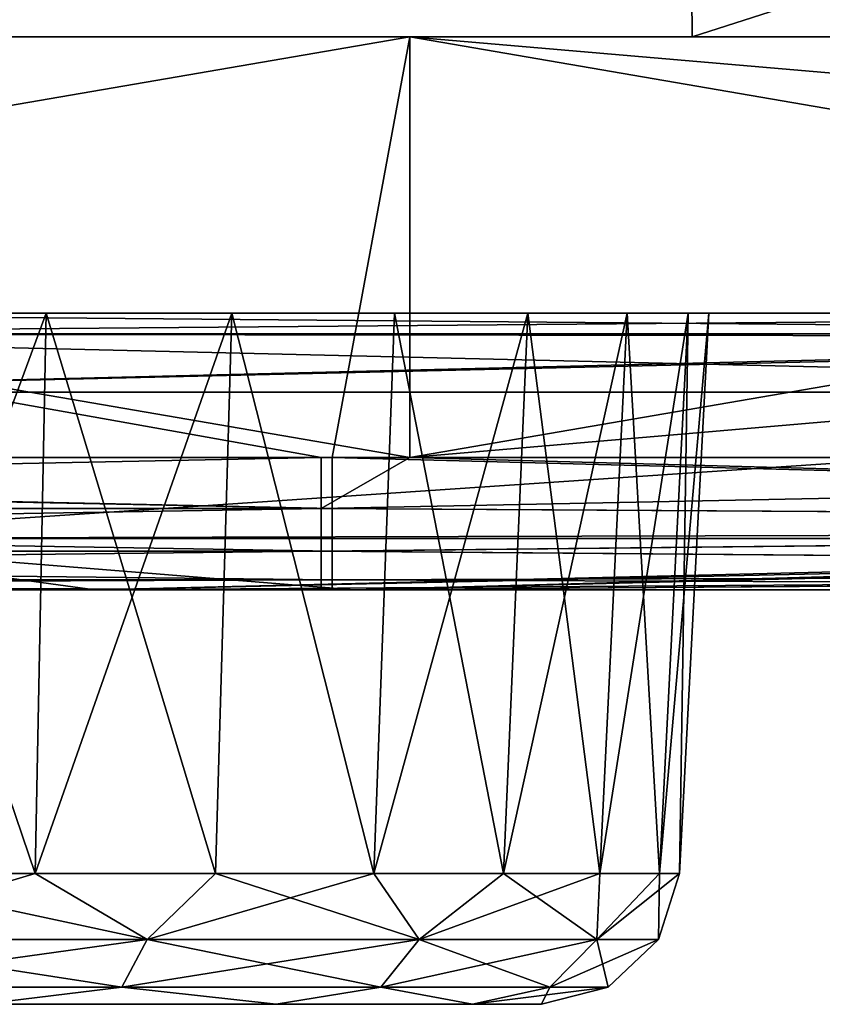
# Model space of a CAD drawing. Header units: millimetres. Extents: x -125 to 125, y -4 to 53.
# Tile 150 of 166: x 113.64 to 116.54, y -3.5 to 0.06. Entities that reach past the tile are written whole.
import ezdxf

# ---------------------------------------------------------------- set-up
doc = ezdxf.new("R2010")
doc.units = ezdxf.units.MM
doc.header["$LTSCALE"] = 65.185185
for name, color, linetype in [('1', 7, 'CONTINUOUS'), ('10', 7, 'CONTINUOUS'), ('100', 7, 'CONTINUOUS'), ('102', 7, 'CONTINUOUS'), ('108', 7, 'CONTINUOUS'), ('11', 7, 'CONTINUOUS'), ('112', 7, 'CONTINUOUS'), ('129', 7, 'CONTINUOUS'), ('130', 7, 'CONTINUOUS'), ('131', 7, 'CONTINUOUS'), ('132', 7, 'CONTINUOUS'), ('2', 7, 'CONTINUOUS'), ('203', 7, 'CONTINUOUS'), ('205', 7, 'CONTINUOUS'), ('4', 7, 'CONTINUOUS'), ('6', 7, 'CONTINUOUS'), ('7', 7, 'CONTINUOUS'), ('84', 7, 'CONTINUOUS'), ('88', 7, 'CONTINUOUS'), ('92', 7, 'CONTINUOUS'), ('96', 7, 'CONTINUOUS')]:
    doc.layers.add(name, color=color, linetype=linetype)

msp = doc.modelspace()

# ---------------------------------------------------------------- linework, layer by layer
at = {"layer": '1', "color": 7, "linetype": 'CONTINUOUS'}
for points in [[(113.9103, -2, 47.8242), (105.5493, -2, 49.334), (104.9083, -2, 47.75), (113.9103, -2, 47.8242)], [(105.6638, -2, 49.334), (105.5493, -2, 49.334), (113.9103, -2, 47.8242), (105.6638, -2, 49.334)], [(114.7293, -2, 49.334), (105.6638, -2, 49.334), (113.9103, -2, 47.8242), (114.7293, -2, 49.334)], [(105.6638, -2, -49.334), (114.7686, -2, -49.334), (106.757, -2, -47.7646), (105.6638, -2, -49.334)], [(106.757, -2, -47.7646), (114.7686, -2, -49.334), (114.8491, -2, -47.8321), (106.757, -2, -47.7646)], [(122.9094, -2, 47.9044), (114.7293, -2, 49.334), (113.9103, -2, 47.8242), (122.9094, -2, 47.9044)], [(123.9, -2, 49.334), (114.7293, -2, 49.334), (122.9094, -2, 47.9044), (123.9, -2, 49.334)], [(114.7686, -2, -49.334), (123.9, -2, -49.334), (114.8491, -2, -47.8321), (114.7686, -2, -49.334)], [(114.8491, -2, -47.8321), (123.9, -2, -49.334), (122.9094, -2, -47.9044), (114.8491, -2, -47.8321)]]:
    msp.add_3dface(points, dxfattribs=at)
at = {"layer": '10', "color": 7, "linetype": 'CONTINUOUS'}
for points in [[(112.9864, -3.0262, -33.7977), (113.6946, -3.0262, -34.0125), (113.0072, -1, -33.6936), (112.9864, -3.0262, -33.7977)], [(113.0072, -1, -33.6936), (113.6946, -3.0262, -34.0125), (113.7352, -1, -33.9144), (113.0072, -1, -33.6936)], [(113.6946, -3.0262, -34.0125), (114.3472, -3.0262, -34.3613), (113.7352, -1, -33.9144), (113.6946, -3.0262, -34.0125)], [(113.7352, -1, -33.9144), (114.3472, -3.0262, -34.3613), (114.4062, -1, -34.2731), (113.7352, -1, -33.9144)], [(114.3472, -3.0262, -34.3613), (114.9192, -3.0262, -34.8308), (114.4062, -1, -34.2731), (114.3472, -3.0262, -34.3613)], [(114.4062, -1, -34.2731), (114.9192, -3.0262, -34.8308), (114.9943, -1, -34.7557), (114.4062, -1, -34.2731)], [(114.9192, -3.0262, -34.8308), (115.3887, -3.0262, -35.4028), (114.9943, -1, -34.7557), (114.9192, -3.0262, -34.8308)], [(114.9943, -1, -34.7557), (115.3887, -3.0262, -35.4028), (115.4769, -1, -35.3438), (114.9943, -1, -34.7557)], [(115.3887, -3.0262, -35.4028), (115.7375, -3.0262, -36.0554), (115.4769, -1, -35.3438), (115.3887, -3.0262, -35.4028)], [(115.4769, -1, -35.3438), (115.7375, -3.0262, -36.0554), (115.8356, -1, -36.0148), (115.4769, -1, -35.3438)], [(115.7375, -3.0262, -36.0554), (115.9523, -3.0262, -36.7636), (115.8356, -1, -36.0148), (115.7375, -3.0262, -36.0554)], [(115.8356, -1, -36.0148), (115.9523, -3.0262, -36.7636), (116.0564, -1, -36.7429), (115.8356, -1, -36.0148)], [(115.9523, -3.0262, -36.7636), (116.0248, -3.0262, -37.5), (116.0564, -1, -36.7429), (115.9523, -3.0262, -36.7636)], [(116.0248, -3.0262, -37.5), (116.131, -1, -37.5), (116.0564, -1, -36.7429), (116.0248, -3.0262, -37.5)]]:
    msp.add_3dface(points, dxfattribs=at)
at = {"layer": '100', "color": 7, "linetype": 'CONTINUOUS'}
for points in [[(120.3952, -1.2857, 46.1317), (112.55, -1.8146, 46.8676), (111.7958, -1.2857, 46.0565), (120.3952, -1.2857, 46.1317)], [(121.4689, -1.7903, 46.8889), (112.55, -1.8146, 46.8676), (120.3952, -1.2857, 46.1317), (121.4689, -1.7903, 46.8889)], [(113.9103, -2, 47.8242), (104.9083, -2, 47.75), (112.55, -1.8146, 46.8676), (113.9103, -2, 47.8242)], [(121.5508, -1.8144, 46.9467), (112.55, -1.8146, 46.8676), (121.4689, -1.7903, 46.8889), (121.5508, -1.8144, 46.9467)], [(121.5508, -1.8144, 46.9467), (113.9103, -2, 47.8242), (112.55, -1.8146, 46.8676), (121.5508, -1.8144, 46.9467)], [(121.6081, -1.8303, 46.9871), (113.9103, -2, 47.8242), (121.5508, -1.8144, 46.9467), (121.6081, -1.8303, 46.9871)], [(122.1547, -1.9443, 47.3725), (113.9103, -2, 47.8242), (121.6081, -1.8303, 46.9871), (122.1547, -1.9443, 47.3725)], [(122.9094, -2, 47.9044), (113.9103, -2, 47.8242), (122.1547, -1.9443, 47.3725), (122.9094, -2, 47.9044)]]:
    msp.add_3dface(points, dxfattribs=at)
at = {"layer": '102', "color": 7, "linetype": 'CONTINUOUS'}
for points in [[(111.7958, -1.2857, -46.0565), (112.55, -1.8146, -46.8676), (120.3952, -1.2857, -46.1317), (111.7958, -1.2857, -46.0565)], [(120.3952, -1.2857, -46.1317), (112.55, -1.8146, -46.8676), (121.4689, -1.7903, -46.8889), (120.3952, -1.2857, -46.1317)], [(106.757, -2, -47.7646), (114.8491, -2, -47.8321), (112.55, -1.8146, -46.8676), (106.757, -2, -47.7646)], [(112.55, -1.8146, -46.8676), (121.5508, -1.8144, -46.9467), (121.4689, -1.7903, -46.8889), (112.55, -1.8146, -46.8676)], [(112.55, -1.8146, -46.8676), (114.8491, -2, -47.8321), (121.5508, -1.8144, -46.9467), (112.55, -1.8146, -46.8676)], [(121.5508, -1.8144, -46.9467), (114.8491, -2, -47.8321), (121.6081, -1.8303, -46.9871), (121.5508, -1.8144, -46.9467)], [(121.6081, -1.8303, -46.9871), (114.8491, -2, -47.8321), (122.1547, -1.9443, -47.3725), (121.6081, -1.8303, -46.9871)], [(114.8491, -2, -47.8321), (122.9094, -2, -47.9044), (122.1547, -1.9443, -47.3725), (114.8491, -2, -47.8321)]]:
    msp.add_3dface(points, dxfattribs=at)
at = {"layer": '108', "color": 7, "linetype": 'CONTINUOUS'}
for points in [[(111.8017, -1, -45.3567), (111.48, -1.0742, -45.7319), (120.3982, -1.0742, -45.8098), (111.8017, -1, -45.3567)], [(120.4016, -1, -45.4319), (111.8017, -1, -45.3567), (120.3982, -1.0742, -45.8098), (120.4016, -1, -45.4319)], [(120.3982, -1.0742, -45.8098), (111.48, -1.0742, -45.7319), (120.3979, -1.0857, -45.8368), (120.3982, -1.0742, -45.8098)], [(111.48, -1.0742, -45.7319), (120.3952, -1.2857, -46.1317), (120.3979, -1.0857, -45.8368), (111.48, -1.0742, -45.7319)], [(111.7958, -1.2857, -46.0565), (120.3952, -1.2857, -46.1317), (111.48, -1.0742, -45.7319), (111.7958, -1.2857, -46.0565)]]:
    msp.add_3dface(points, dxfattribs=at)
at = {"layer": '11', "color": 7, "linetype": 'CONTINUOUS'}
for points in [[(112.9864, -3.0262, 41.2023), (113.6946, -3.0262, 40.9875), (113.0072, -1, 41.3064), (112.9864, -3.0262, 41.2023)], [(113.0072, -1, 41.3064), (113.6946, -3.0262, 40.9875), (113.7352, -1, 41.0856), (113.0072, -1, 41.3064)], [(113.6946, -3.0262, 40.9875), (114.3472, -3.0262, 40.6387), (113.7352, -1, 41.0856), (113.6946, -3.0262, 40.9875)], [(113.7352, -1, 41.0856), (114.3472, -3.0262, 40.6387), (114.4062, -1, 40.7269), (113.7352, -1, 41.0856)], [(114.3472, -3.0262, 40.6387), (114.9192, -3.0262, 40.1692), (114.4062, -1, 40.7269), (114.3472, -3.0262, 40.6387)], [(114.4062, -1, 40.7269), (114.9192, -3.0262, 40.1692), (114.9943, -1, 40.2443), (114.4062, -1, 40.7269)], [(114.9192, -3.0262, 40.1692), (115.3887, -3.0262, 39.5972), (114.9943, -1, 40.2443), (114.9192, -3.0262, 40.1692)], [(114.9943, -1, 40.2443), (115.3887, -3.0262, 39.5972), (115.4769, -1, 39.6562), (114.9943, -1, 40.2443)], [(115.3887, -3.0262, 39.5972), (115.7375, -3.0262, 38.9446), (115.4769, -1, 39.6562), (115.3887, -3.0262, 39.5972)], [(115.4769, -1, 39.6562), (115.7375, -3.0262, 38.9446), (115.8356, -1, 38.9852), (115.4769, -1, 39.6562)], [(115.7375, -3.0262, 38.9446), (115.9523, -3.0262, 38.2364), (115.8356, -1, 38.9852), (115.7375, -3.0262, 38.9446)], [(115.8356, -1, 38.9852), (115.9523, -3.0262, 38.2364), (116.0564, -1, 38.2571), (115.8356, -1, 38.9852)], [(115.9523, -3.0262, 38.2364), (116.0248, -3.0262, 37.5), (116.0564, -1, 38.2571), (115.9523, -3.0262, 38.2364)], [(116.0248, -3.0262, 37.5), (116.131, -1, 37.5), (116.0564, -1, 38.2571), (116.0248, -3.0262, 37.5)]]:
    msp.add_3dface(points, dxfattribs=at)
at = {"layer": '112', "color": 7, "linetype": 'CONTINUOUS'}
for points in [[(120.4016, -1, 45.4319), (120.3982, -1.0742, 45.8098), (111.48, -1.0742, 45.7319), (120.4016, -1, 45.4319)], [(111.8017, -1, 45.3567), (120.4016, -1, 45.4319), (111.48, -1.0742, 45.7319), (111.8017, -1, 45.3567)], [(120.3982, -1.0742, 45.8098), (111.7958, -1.2857, 46.0565), (111.48, -1.0742, 45.7319), (120.3982, -1.0742, 45.8098)], [(120.3979, -1.0857, 45.8368), (111.7958, -1.2857, 46.0565), (120.3982, -1.0742, 45.8098), (120.3979, -1.0857, 45.8368)], [(120.3952, -1.2857, 46.1317), (111.7958, -1.2857, 46.0565), (120.3979, -1.0857, 45.8368), (120.3952, -1.2857, 46.1317)]]:
    msp.add_3dface(points, dxfattribs=at)
at = {"layer": '129', "color": 7, "linetype": 'CONTINUOUS'}
for points in [[(112.9864, -3.0262, 41.2023), (112.8924, -3.265, 41.1433), (114.0998, -3.265, 40.7039), (112.9864, -3.0262, 41.2023)], [(113.6946, -3.0262, 40.9875), (112.9864, -3.0262, 41.2023), (114.0998, -3.265, 40.7039), (113.6946, -3.0262, 40.9875)], [(114.3472, -3.0262, 40.6387), (113.6946, -3.0262, 40.9875), (114.0998, -3.265, 40.7039), (114.3472, -3.0262, 40.6387)], [(114.3472, -3.0262, 40.6387), (114.0998, -3.265, 40.7039), (115.084, -3.265, 39.878), (114.3472, -3.0262, 40.6387)], [(114.9192, -3.0262, 40.1692), (114.3472, -3.0262, 40.6387), (115.084, -3.265, 39.878), (114.9192, -3.0262, 40.1692)], [(115.3887, -3.0262, 39.5972), (114.9192, -3.0262, 40.1692), (115.084, -3.265, 39.878), (115.3887, -3.0262, 39.5972)], [(115.3887, -3.0262, 39.5972), (115.084, -3.265, 39.878), (115.7264, -3.265, 38.7653), (115.3887, -3.0262, 39.5972)], [(115.7375, -3.0262, 38.9446), (115.3887, -3.0262, 39.5972), (115.7264, -3.265, 38.7653), (115.7375, -3.0262, 38.9446)], [(115.9523, -3.0262, 38.2364), (115.7375, -3.0262, 38.9446), (115.7264, -3.265, 38.7653), (115.9523, -3.0262, 38.2364)], [(115.9523, -3.0262, 38.2364), (115.7264, -3.265, 38.7653), (115.9495, -3.265, 37.5), (115.9523, -3.0262, 38.2364)], [(116.0248, -3.0262, 37.5), (115.9523, -3.0262, 38.2364), (115.9495, -3.265, 37.5), (116.0248, -3.0262, 37.5)], [(112.8608, -3.4374, 40.9643), (114.0089, -3.4374, 40.5464), (112.8924, -3.265, 41.1433), (112.8608, -3.4374, 40.9643)], [(112.8924, -3.265, 41.1433), (114.0089, -3.4374, 40.5464), (114.0998, -3.265, 40.7039), (112.8924, -3.265, 41.1433)], [(114.0089, -3.4374, 40.5464), (114.9447, -3.4374, 39.7611), (114.0998, -3.265, 40.7039), (114.0089, -3.4374, 40.5464)], [(114.0998, -3.265, 40.7039), (114.9447, -3.4374, 39.7611), (115.084, -3.265, 39.878), (114.0998, -3.265, 40.7039)], [(114.9447, -3.4374, 39.7611), (115.5556, -3.4374, 38.7031), (115.084, -3.265, 39.878), (114.9447, -3.4374, 39.7611)], [(115.084, -3.265, 39.878), (115.5556, -3.4374, 38.7031), (115.7264, -3.265, 38.7653), (115.084, -3.265, 39.878)], [(115.5556, -3.4374, 38.7031), (115.7677, -3.4374, 37.5), (115.7264, -3.265, 38.7653), (115.5556, -3.4374, 38.7031)], [(115.7264, -3.265, 38.7653), (115.7677, -3.4374, 37.5), (115.9495, -3.265, 37.5), (115.7264, -3.265, 38.7653)], [(112.8608, -3.4374, 40.9643), (113.5035, -3.5, 40.5262), (114.0089, -3.4374, 40.5464), (112.8608, -3.4374, 40.9643)], [(113.5035, -3.5, 40.5262), (114.5662, -3.5, 39.8161), (114.0089, -3.4374, 40.5464), (113.5035, -3.5, 40.5262)], [(114.0089, -3.4374, 40.5464), (114.5662, -3.5, 39.8161), (114.9447, -3.4374, 39.7611), (114.0089, -3.4374, 40.5464)], [(114.5662, -3.5, 39.8161), (115.2762, -3.5, 38.7534), (114.9447, -3.4374, 39.7611), (114.5662, -3.5, 39.8161)], [(114.9447, -3.4374, 39.7611), (115.2762, -3.5, 38.7534), (115.5556, -3.4374, 38.7031), (114.9447, -3.4374, 39.7611)], [(115.2762, -3.5, 38.7534), (115.5255, -3.5, 37.5), (115.5556, -3.4374, 38.7031), (115.2762, -3.5, 38.7534)], [(115.5556, -3.4374, 38.7031), (115.5255, -3.5, 37.5), (115.7677, -3.4374, 37.5), (115.5556, -3.4374, 38.7031)]]:
    msp.add_3dface(points, dxfattribs=at)
at = {"layer": '130', "color": 7, "linetype": 'CONTINUOUS'}
for points in [[(112.9864, -3.0262, 33.7977), (113.6946, -3.0262, 34.0125), (112.8924, -3.265, 33.8567), (112.9864, -3.0262, 33.7977)], [(113.6946, -3.0262, 34.0125), (114.0998, -3.265, 34.2961), (112.8924, -3.265, 33.8567), (113.6946, -3.0262, 34.0125)], [(113.6946, -3.0262, 34.0125), (114.3472, -3.0262, 34.3613), (114.0998, -3.265, 34.2961), (113.6946, -3.0262, 34.0125)], [(114.3472, -3.0262, 34.3613), (114.9192, -3.0262, 34.8308), (114.0998, -3.265, 34.2961), (114.3472, -3.0262, 34.3613)], [(114.9192, -3.0262, 34.8308), (115.084, -3.265, 35.122), (114.0998, -3.265, 34.2961), (114.9192, -3.0262, 34.8308)], [(114.9192, -3.0262, 34.8308), (115.3887, -3.0262, 35.4028), (115.084, -3.265, 35.122), (114.9192, -3.0262, 34.8308)], [(115.3887, -3.0262, 35.4028), (115.7375, -3.0262, 36.0554), (115.084, -3.265, 35.122), (115.3887, -3.0262, 35.4028)], [(115.7375, -3.0262, 36.0554), (115.7264, -3.265, 36.2347), (115.084, -3.265, 35.122), (115.7375, -3.0262, 36.0554)], [(115.7375, -3.0262, 36.0554), (115.9523, -3.0262, 36.7636), (115.7264, -3.265, 36.2347), (115.7375, -3.0262, 36.0554)], [(115.9523, -3.0262, 36.7636), (116.0248, -3.0262, 37.5), (115.7264, -3.265, 36.2347), (115.9523, -3.0262, 36.7636)], [(116.0248, -3.0262, 37.5), (115.9495, -3.265, 37.5), (115.7264, -3.265, 36.2347), (116.0248, -3.0262, 37.5)], [(114.0089, -3.4374, 34.4536), (112.8608, -3.4374, 34.0357), (114.0998, -3.265, 34.2961), (114.0089, -3.4374, 34.4536)], [(114.0998, -3.265, 34.2961), (112.8608, -3.4374, 34.0357), (112.8924, -3.265, 33.8567), (114.0998, -3.265, 34.2961)], [(114.9447, -3.4374, 35.2389), (114.0089, -3.4374, 34.4536), (115.084, -3.265, 35.122), (114.9447, -3.4374, 35.2389)], [(115.084, -3.265, 35.122), (114.0089, -3.4374, 34.4536), (114.0998, -3.265, 34.2961), (115.084, -3.265, 35.122)], [(115.5556, -3.4374, 36.2969), (114.9447, -3.4374, 35.2389), (115.7264, -3.265, 36.2347), (115.5556, -3.4374, 36.2969)], [(115.7264, -3.265, 36.2347), (114.9447, -3.4374, 35.2389), (115.084, -3.265, 35.122), (115.7264, -3.265, 36.2347)], [(115.9495, -3.265, 37.5), (115.7677, -3.4374, 37.5), (115.5556, -3.4374, 36.2969), (115.9495, -3.265, 37.5)], [(115.9495, -3.265, 37.5), (115.5556, -3.4374, 36.2969), (115.7264, -3.265, 36.2347), (115.9495, -3.265, 37.5)], [(114.0089, -3.4374, 34.4536), (113.5035, -3.5, 34.4738), (112.8608, -3.4374, 34.0357), (114.0089, -3.4374, 34.4536)], [(114.5662, -3.5, 35.1839), (113.5035, -3.5, 34.4738), (114.0089, -3.4374, 34.4536), (114.5662, -3.5, 35.1839)], [(114.9447, -3.4374, 35.2389), (114.5662, -3.5, 35.1839), (114.0089, -3.4374, 34.4536), (114.9447, -3.4374, 35.2389)], [(115.2762, -3.5, 36.2466), (114.5662, -3.5, 35.1839), (114.9447, -3.4374, 35.2389), (115.2762, -3.5, 36.2466)], [(115.5556, -3.4374, 36.2969), (115.2762, -3.5, 36.2466), (114.9447, -3.4374, 35.2389), (115.5556, -3.4374, 36.2969)], [(115.5255, -3.5, 37.5), (115.2762, -3.5, 36.2466), (115.7677, -3.4374, 37.5), (115.5255, -3.5, 37.5)], [(115.7677, -3.4374, 37.5), (115.2762, -3.5, 36.2466), (115.5556, -3.4374, 36.2969), (115.7677, -3.4374, 37.5)]]:
    msp.add_3dface(points, dxfattribs=at)
at = {"layer": '131', "color": 7, "linetype": 'CONTINUOUS'}
for points in [[(112.9864, -3.0262, -41.2023), (113.6946, -3.0262, -40.9875), (112.8924, -3.265, -41.1433), (112.9864, -3.0262, -41.2023)], [(113.6946, -3.0262, -40.9875), (114.0998, -3.265, -40.7039), (112.8924, -3.265, -41.1433), (113.6946, -3.0262, -40.9875)], [(113.6946, -3.0262, -40.9875), (114.3472, -3.0262, -40.6387), (114.0998, -3.265, -40.7039), (113.6946, -3.0262, -40.9875)], [(114.9192, -3.0262, -40.1692), (115.084, -3.265, -39.878), (114.0998, -3.265, -40.7039), (114.9192, -3.0262, -40.1692)], [(114.3472, -3.0262, -40.6387), (114.9192, -3.0262, -40.1692), (114.0998, -3.265, -40.7039), (114.3472, -3.0262, -40.6387)], [(114.9192, -3.0262, -40.1692), (115.3887, -3.0262, -39.5972), (115.084, -3.265, -39.878), (114.9192, -3.0262, -40.1692)], [(115.3887, -3.0262, -39.5972), (115.7375, -3.0262, -38.9446), (115.084, -3.265, -39.878), (115.3887, -3.0262, -39.5972)], [(115.7375, -3.0262, -38.9446), (115.7264, -3.265, -38.7653), (115.084, -3.265, -39.878), (115.7375, -3.0262, -38.9446)], [(115.7375, -3.0262, -38.9446), (115.9523, -3.0262, -38.2364), (115.7264, -3.265, -38.7653), (115.7375, -3.0262, -38.9446)], [(115.9523, -3.0262, -38.2364), (116.0248, -3.0262, -37.5), (115.7264, -3.265, -38.7653), (115.9523, -3.0262, -38.2364)], [(116.0248, -3.0262, -37.5), (115.9495, -3.265, -37.5), (115.7264, -3.265, -38.7653), (116.0248, -3.0262, -37.5)], [(114.0998, -3.265, -40.7039), (112.8608, -3.4374, -40.9643), (112.8924, -3.265, -41.1433), (114.0998, -3.265, -40.7039)], [(114.0089, -3.4374, -40.5464), (112.8608, -3.4374, -40.9643), (114.0998, -3.265, -40.7039), (114.0089, -3.4374, -40.5464)], [(115.084, -3.265, -39.878), (114.0089, -3.4374, -40.5464), (114.0998, -3.265, -40.7039), (115.084, -3.265, -39.878)], [(114.9447, -3.4374, -39.7611), (114.0089, -3.4374, -40.5464), (115.084, -3.265, -39.878), (114.9447, -3.4374, -39.7611)], [(115.7264, -3.265, -38.7653), (114.9447, -3.4374, -39.7611), (115.084, -3.265, -39.878), (115.7264, -3.265, -38.7653)], [(115.5556, -3.4374, -38.7031), (114.9447, -3.4374, -39.7611), (115.7264, -3.265, -38.7653), (115.5556, -3.4374, -38.7031)], [(115.9495, -3.265, -37.5), (115.5556, -3.4374, -38.7031), (115.7264, -3.265, -38.7653), (115.9495, -3.265, -37.5)], [(115.7677, -3.4374, -37.5), (115.5556, -3.4374, -38.7031), (115.9495, -3.265, -37.5), (115.7677, -3.4374, -37.5)], [(114.0089, -3.4374, -40.5464), (113.5035, -3.5, -40.5262), (112.8608, -3.4374, -40.9643), (114.0089, -3.4374, -40.5464)], [(114.5662, -3.5, -39.8161), (113.5035, -3.5, -40.5262), (114.0089, -3.4374, -40.5464), (114.5662, -3.5, -39.8161)], [(114.9447, -3.4374, -39.7611), (114.5662, -3.5, -39.8161), (114.0089, -3.4374, -40.5464), (114.9447, -3.4374, -39.7611)], [(115.2762, -3.5, -38.7534), (114.5662, -3.5, -39.8161), (114.9447, -3.4374, -39.7611), (115.2762, -3.5, -38.7534)], [(115.5556, -3.4374, -38.7031), (115.2762, -3.5, -38.7534), (114.9447, -3.4374, -39.7611), (115.5556, -3.4374, -38.7031)], [(115.7677, -3.4374, -37.5), (115.2762, -3.5, -38.7534), (115.5556, -3.4374, -38.7031), (115.7677, -3.4374, -37.5)], [(115.5255, -3.5, -37.5), (115.2762, -3.5, -38.7534), (115.7677, -3.4374, -37.5), (115.5255, -3.5, -37.5)]]:
    msp.add_3dface(points, dxfattribs=at)
at = {"layer": '132', "color": 7, "linetype": 'CONTINUOUS'}
for points in [[(112.9864, -3.0262, -33.7977), (112.8924, -3.265, -33.8567), (114.0998, -3.265, -34.2961), (112.9864, -3.0262, -33.7977)], [(113.6946, -3.0262, -34.0125), (112.9864, -3.0262, -33.7977), (114.0998, -3.265, -34.2961), (113.6946, -3.0262, -34.0125)], [(114.3472, -3.0262, -34.3613), (113.6946, -3.0262, -34.0125), (114.0998, -3.265, -34.2961), (114.3472, -3.0262, -34.3613)], [(114.3472, -3.0262, -34.3613), (114.0998, -3.265, -34.2961), (115.084, -3.265, -35.122), (114.3472, -3.0262, -34.3613)], [(114.9192, -3.0262, -34.8308), (114.3472, -3.0262, -34.3613), (115.084, -3.265, -35.122), (114.9192, -3.0262, -34.8308)], [(115.3887, -3.0262, -35.4028), (114.9192, -3.0262, -34.8308), (115.084, -3.265, -35.122), (115.3887, -3.0262, -35.4028)], [(115.3887, -3.0262, -35.4028), (115.084, -3.265, -35.122), (115.7264, -3.265, -36.2347), (115.3887, -3.0262, -35.4028)], [(115.7375, -3.0262, -36.0554), (115.3887, -3.0262, -35.4028), (115.7264, -3.265, -36.2347), (115.7375, -3.0262, -36.0554)], [(115.9523, -3.0262, -36.7636), (115.7375, -3.0262, -36.0554), (115.7264, -3.265, -36.2347), (115.9523, -3.0262, -36.7636)], [(115.9495, -3.265, -37.5), (115.9523, -3.0262, -36.7636), (115.7264, -3.265, -36.2347), (115.9495, -3.265, -37.5)], [(116.0248, -3.0262, -37.5), (115.9523, -3.0262, -36.7636), (115.9495, -3.265, -37.5), (116.0248, -3.0262, -37.5)], [(112.8608, -3.4374, -34.0357), (114.0089, -3.4374, -34.4536), (112.8924, -3.265, -33.8567), (112.8608, -3.4374, -34.0357)], [(112.8924, -3.265, -33.8567), (114.0089, -3.4374, -34.4536), (114.0998, -3.265, -34.2961), (112.8924, -3.265, -33.8567)], [(114.0089, -3.4374, -34.4536), (114.9447, -3.4374, -35.2389), (114.0998, -3.265, -34.2961), (114.0089, -3.4374, -34.4536)], [(114.0998, -3.265, -34.2961), (114.9447, -3.4374, -35.2389), (115.084, -3.265, -35.122), (114.0998, -3.265, -34.2961)], [(114.9447, -3.4374, -35.2389), (115.5556, -3.4374, -36.2969), (115.084, -3.265, -35.122), (114.9447, -3.4374, -35.2389)], [(115.084, -3.265, -35.122), (115.5556, -3.4374, -36.2969), (115.7264, -3.265, -36.2347), (115.084, -3.265, -35.122)], [(115.5556, -3.4374, -36.2969), (115.7677, -3.4374, -37.5), (115.7264, -3.265, -36.2347), (115.5556, -3.4374, -36.2969)], [(115.7677, -3.4374, -37.5), (115.9495, -3.265, -37.5), (115.7264, -3.265, -36.2347), (115.7677, -3.4374, -37.5)], [(112.8608, -3.4374, -34.0357), (113.5035, -3.5, -34.4738), (114.0089, -3.4374, -34.4536), (112.8608, -3.4374, -34.0357)], [(113.5035, -3.5, -34.4738), (114.5662, -3.5, -35.1839), (114.0089, -3.4374, -34.4536), (113.5035, -3.5, -34.4738)], [(114.0089, -3.4374, -34.4536), (114.5662, -3.5, -35.1839), (114.9447, -3.4374, -35.2389), (114.0089, -3.4374, -34.4536)], [(114.5662, -3.5, -35.1839), (115.2762, -3.5, -36.2466), (114.9447, -3.4374, -35.2389), (114.5662, -3.5, -35.1839)], [(114.9447, -3.4374, -35.2389), (115.2762, -3.5, -36.2466), (115.5556, -3.4374, -36.2969), (114.9447, -3.4374, -35.2389)], [(115.2762, -3.5, -36.2466), (115.5255, -3.5, -37.5), (115.5556, -3.4374, -36.2969), (115.2762, -3.5, -36.2466)], [(115.5255, -3.5, -37.5), (115.7677, -3.4374, -37.5), (115.5556, -3.4374, -36.2969), (115.5255, -3.5, -37.5)]]:
    msp.add_3dface(points, dxfattribs=at)
at = {"layer": '2', "color": 7, "linetype": 'CONTINUOUS'}
for points in [[(114.5662, -3.5, 39.8161), (113.5035, -3.5, 40.5262), (114.5662, -3.5, 35.1839), (114.5662, -3.5, 39.8161)], [(114.5662, -3.5, 35.1839), (113.5035, -3.5, 40.5262), (113.5035, -3.5, 34.4738), (114.5662, -3.5, 35.1839)], [(113.5035, -3.5, -40.5262), (114.5662, -3.5, -39.8161), (113.5035, -3.5, -34.4738), (113.5035, -3.5, -40.5262)], [(113.5035, -3.5, -34.4738), (114.5662, -3.5, -39.8161), (114.5662, -3.5, -35.1839), (113.5035, -3.5, -34.4738)], [(115.2762, -3.5, 38.7534), (114.5662, -3.5, 39.8161), (115.2762, -3.5, 36.2466), (115.2762, -3.5, 38.7534)], [(115.2762, -3.5, 36.2466), (114.5662, -3.5, 39.8161), (114.5662, -3.5, 35.1839), (115.2762, -3.5, 36.2466)], [(114.5662, -3.5, -35.1839), (115.2762, -3.5, -38.7534), (115.2762, -3.5, -36.2466), (114.5662, -3.5, -35.1839)], [(114.5662, -3.5, -39.8161), (115.2762, -3.5, -38.7534), (114.5662, -3.5, -35.1839), (114.5662, -3.5, -39.8161)], [(115.5255, -3.5, 37.5), (115.2762, -3.5, 38.7534), (115.2762, -3.5, 36.2466), (115.5255, -3.5, 37.5)], [(115.2762, -3.5, -38.7534), (115.5255, -3.5, -37.5), (115.2762, -3.5, -36.2466), (115.2762, -3.5, -38.7534)]]:
    msp.add_3dface(points, dxfattribs=at)
at = {"layer": '203', "color": 7, "linetype": 'CONTINUOUS'}
for points in [[(107.1215, 2.8561, 49.9751), (107.1429, 0, 50), (116.0483, 2.8561, 49.9751), (107.1215, 2.8561, 49.9751)], [(107.1429, 0, 50), (116.0714, 0, 50), (116.0483, 2.8561, 49.9751), (107.1429, 0, 50)], [(116.0483, 2.8561, 49.9751), (116.0714, 0, 50), (124.9751, 2.8561, 49.9751), (116.0483, 2.8561, 49.9751)], [(116.0714, 0, 50), (125, 0, 50), (124.9751, 2.8561, 49.9751), (116.0714, 0, 50)]]:
    msp.add_3dface(points, dxfattribs=at)
at = {"layer": '205', "color": 7, "linetype": 'CONTINUOUS'}
for points in [[(116.0483, 2.8561, -49.9751), (107.1429, 0, -50), (107.1215, 2.8561, -49.9751), (116.0483, 2.8561, -49.9751)], [(116.0714, 0, -50), (107.1429, 0, -50), (116.0483, 2.8561, -49.9751), (116.0714, 0, -50)], [(124.9751, 2.8561, -49.9751), (116.0714, 0, -50), (116.0483, 2.8561, -49.9751), (124.9751, 2.8561, -49.9751)], [(124.9751, 2.8561, -49.9751), (125, 0, -50), (116.0714, 0, -50), (124.9751, 2.8561, -49.9751)]]:
    msp.add_3dface(points, dxfattribs=at)
at = {"layer": '4', "color": 7, "linetype": 'CONTINUOUS'}
for points in [[(111.0239, -1, -8.7214), (119.886, -1, 0), (111.0066, -1, 0.4585), (111.0239, -1, -8.7214)], [(111.0066, -1, 0.4585), (119.886, -1, 0), (119.8861, -1, 0.4585), (111.0066, -1, 0.4585)], [(111.0066, -1, 0.4585), (119.8861, -1, 0.4585), (111.0282, -1, 9.6384), (111.0066, -1, 0.4585)], [(111.0239, -1, -8.7214), (119.905, -1, -8.7214), (119.886, -1, 0), (111.0239, -1, -8.7214)], [(111.0239, -1, -8.7214), (111.0803, -1, -17.9013), (119.905, -1, -8.7214), (111.0239, -1, -8.7214)], [(111.0282, -1, 9.6384), (119.9092, -1, 9.6385), (111.0887, -1, 18.8184), (111.0282, -1, 9.6384)], [(119.8861, -1, 0.4585), (119.9067, -1, 9.0871), (111.0282, -1, 9.6384), (119.8861, -1, 0.4585)], [(111.0282, -1, 9.6384), (119.9067, -1, 9.0871), (119.9092, -1, 9.6385), (111.0282, -1, 9.6384)], [(111.0803, -1, -17.9013), (111.1756, -1, -27.0812), (119.9661, -1, -17.9013), (111.0803, -1, -17.9013)], [(111.0803, -1, -17.9013), (119.9661, -1, -17.9013), (119.9067, -1, -9.0871), (111.0803, -1, -17.9013)], [(111.0803, -1, -17.9013), (119.9067, -1, -9.0871), (119.905, -1, -8.7214), (111.0803, -1, -17.9013)], [(111.0887, -1, 18.8184), (119.9745, -1, 18.8184), (111.1883, -1, 27.9983), (111.0887, -1, 18.8184)], [(119.9092, -1, 9.6385), (119.9685, -1, 18.1741), (111.0887, -1, 18.8184), (119.9092, -1, 9.6385)], [(111.0887, -1, 18.8184), (119.9685, -1, 18.1741), (119.9745, -1, 18.8184), (111.0887, -1, 18.8184)], [(111.1756, -1, -27.0812), (120.0692, -1, -27.0812), (119.9685, -1, -18.1741), (111.1756, -1, -27.0812)], [(111.1756, -1, -27.0812), (119.9685, -1, -18.1741), (119.9661, -1, -17.9013), (111.1756, -1, -27.0812)], [(111.1756, -1, -27.0812), (111.3098, -1, -36.2611), (120.0692, -1, -27.0812), (111.1756, -1, -27.0812)], [(119.9745, -1, 18.8184), (120.0716, -1, 27.2606), (111.1883, -1, 27.9983), (119.9745, -1, 18.8184)], [(111.1883, -1, 27.9983), (120.0716, -1, 27.2606), (120.0818, -1, 27.9983), (111.1883, -1, 27.9983)], [(111.1883, -1, 27.9983), (120.0818, -1, 27.9983), (111.3268, -1, 37.1782), (111.1883, -1, 27.9983)], [(111.3098, -1, -36.2611), (111.8017, -1, -45.3567), (120.2144, -1, -36.2611), (111.3098, -1, -36.2611)], [(111.3098, -1, -36.2611), (120.0716, -1, -27.2606), (120.0692, -1, -27.0812), (111.3098, -1, -36.2611)], [(111.3098, -1, -36.2611), (120.2144, -1, -36.2611), (120.0716, -1, -27.2606), (111.3098, -1, -36.2611)], [(111.3268, -1, 37.1782), (120.2313, -1, 37.1782), (111.8017, -1, 45.3567), (111.3268, -1, 37.1782)], [(120.0818, -1, 27.9983), (120.216, -1, 36.3466), (111.3268, -1, 37.1782), (120.0818, -1, 27.9983)], [(111.3268, -1, 37.1782), (120.216, -1, 36.3466), (120.2313, -1, 37.1782), (111.3268, -1, 37.1782)], [(111.8017, -1, -45.3567), (120.4016, -1, -45.4319), (120.2144, -1, -36.2611), (111.8017, -1, -45.3567)], [(120.2313, -1, 37.1782), (120.4016, -1, 45.4319), (111.8017, -1, 45.3567), (120.2313, -1, 37.1782)]]:
    msp.add_3dface(points, dxfattribs=at)
at = {"layer": '6', "color": 7, "linetype": 'CONTINUOUS'}
for points in [[(113.7352, -1, 33.9144), (112.9864, -3.0262, 33.7977), (113.0072, -1, 33.6936), (113.7352, -1, 33.9144)], [(113.6946, -3.0262, 34.0125), (112.9864, -3.0262, 33.7977), (113.7352, -1, 33.9144), (113.6946, -3.0262, 34.0125)], [(114.3472, -3.0262, 34.3613), (113.6946, -3.0262, 34.0125), (114.4062, -1, 34.2731), (114.3472, -3.0262, 34.3613)], [(114.4062, -1, 34.2731), (113.6946, -3.0262, 34.0125), (113.7352, -1, 33.9144), (114.4062, -1, 34.2731)], [(114.9192, -3.0262, 34.8308), (114.3472, -3.0262, 34.3613), (114.4062, -1, 34.2731), (114.9192, -3.0262, 34.8308)], [(114.9943, -1, 34.7557), (114.9192, -3.0262, 34.8308), (114.4062, -1, 34.2731), (114.9943, -1, 34.7557)], [(115.4769, -1, 35.3438), (114.9192, -3.0262, 34.8308), (114.9943, -1, 34.7557), (115.4769, -1, 35.3438)], [(115.3887, -3.0262, 35.4028), (114.9192, -3.0262, 34.8308), (115.4769, -1, 35.3438), (115.3887, -3.0262, 35.4028)], [(115.8356, -1, 36.0148), (115.3887, -3.0262, 35.4028), (115.4769, -1, 35.3438), (115.8356, -1, 36.0148)], [(115.7375, -3.0262, 36.0554), (115.3887, -3.0262, 35.4028), (115.8356, -1, 36.0148), (115.7375, -3.0262, 36.0554)], [(115.9523, -3.0262, 36.7636), (115.7375, -3.0262, 36.0554), (116.0564, -1, 36.7429), (115.9523, -3.0262, 36.7636)], [(116.0564, -1, 36.7429), (115.7375, -3.0262, 36.0554), (115.8356, -1, 36.0148), (116.0564, -1, 36.7429)], [(116.0248, -3.0262, 37.5), (115.9523, -3.0262, 36.7636), (116.131, -1, 37.5), (116.0248, -3.0262, 37.5)], [(116.131, -1, 37.5), (115.9523, -3.0262, 36.7636), (116.0564, -1, 36.7429), (116.131, -1, 37.5)]]:
    msp.add_3dface(points, dxfattribs=at)
at = {"layer": '7', "color": 7, "linetype": 'CONTINUOUS'}
for points in [[(113.6946, -3.0262, -40.9875), (112.9864, -3.0262, -41.2023), (113.7352, -1, -41.0856), (113.6946, -3.0262, -40.9875)], [(113.7352, -1, -41.0856), (112.9864, -3.0262, -41.2023), (113.0072, -1, -41.3064), (113.7352, -1, -41.0856)], [(114.3472, -3.0262, -40.6387), (113.6946, -3.0262, -40.9875), (114.4062, -1, -40.7269), (114.3472, -3.0262, -40.6387)], [(114.4062, -1, -40.7269), (113.6946, -3.0262, -40.9875), (113.7352, -1, -41.0856), (114.4062, -1, -40.7269)], [(114.9192, -3.0262, -40.1692), (114.3472, -3.0262, -40.6387), (114.4062, -1, -40.7269), (114.9192, -3.0262, -40.1692)], [(114.9943, -1, -40.2443), (114.9192, -3.0262, -40.1692), (114.4062, -1, -40.7269), (114.9943, -1, -40.2443)], [(115.3887, -3.0262, -39.5972), (114.9192, -3.0262, -40.1692), (115.4769, -1, -39.6562), (115.3887, -3.0262, -39.5972)], [(115.4769, -1, -39.6562), (114.9192, -3.0262, -40.1692), (114.9943, -1, -40.2443), (115.4769, -1, -39.6562)], [(115.7375, -3.0262, -38.9446), (115.3887, -3.0262, -39.5972), (115.8356, -1, -38.9852), (115.7375, -3.0262, -38.9446)], [(115.8356, -1, -38.9852), (115.3887, -3.0262, -39.5972), (115.4769, -1, -39.6562), (115.8356, -1, -38.9852)], [(115.9523, -3.0262, -38.2364), (115.7375, -3.0262, -38.9446), (116.0564, -1, -38.2571), (115.9523, -3.0262, -38.2364)], [(116.0564, -1, -38.2571), (115.7375, -3.0262, -38.9446), (115.8356, -1, -38.9852), (116.0564, -1, -38.2571)], [(116.131, -1, -37.5), (115.9523, -3.0262, -38.2364), (116.0564, -1, -38.2571), (116.131, -1, -37.5)], [(116.0248, -3.0262, -37.5), (115.9523, -3.0262, -38.2364), (116.131, -1, -37.5), (116.0248, -3.0262, -37.5)]]:
    msp.add_3dface(points, dxfattribs=at)
at = {"layer": '84', "color": 7, "linetype": 'CONTINUOUS'}
for points in [[(115.05, 0, -49.9), (106.2, -1.5218, -49.8336), (106.2, 0, -49.9), (115.05, 0, -49.9)], [(114.7686, -1.5218, -49.8336), (106.2, -1.5218, -49.8336), (115.05, 0, -49.9), (114.7686, -1.5218, -49.8336)], [(115.05, -1.5218, -49.8336), (114.7686, -1.5218, -49.8336), (115.05, 0, -49.9), (115.05, -1.5218, -49.8336)], [(123.9, 0, -49.9), (115.05, -1.5218, -49.8336), (115.05, 0, -49.9), (123.9, 0, -49.9)], [(123.9, -0.7609, -49.8668), (115.05, -1.5218, -49.8336), (123.9, 0, -49.9), (123.9, -0.7609, -49.8668)], [(123.9, -1.5218, -49.8336), (115.05, -1.5218, -49.8336), (123.9, -0.7609, -49.8668), (123.9, -1.5218, -49.8336)]]:
    msp.add_3dface(points, dxfattribs=at)
at = {"layer": '88', "color": 7, "linetype": 'CONTINUOUS'}
for points in [[(106.2, -1.5218, 49.8336), (114.7293, -1.5218, 49.8336), (106.2, 0, 49.9), (106.2, -1.5218, 49.8336)], [(106.2, 0, 49.9), (115.05, -1.5218, 49.8336), (115.05, 0, 49.9), (106.2, 0, 49.9)], [(114.7293, -1.5218, 49.8336), (115.05, -1.5218, 49.8336), (106.2, 0, 49.9), (114.7293, -1.5218, 49.8336)], [(123.9, -0.7609, 49.8668), (123.9, 0, 49.9), (115.05, 0, 49.9), (123.9, -0.7609, 49.8668)], [(123.9, -1.5218, 49.8336), (123.9, -0.7609, 49.8668), (115.05, 0, 49.9), (123.9, -1.5218, 49.8336)], [(115.05, -1.5218, 49.8336), (123.9, -1.5218, 49.8336), (115.05, 0, 49.9), (115.05, -1.5218, 49.8336)]]:
    msp.add_3dface(points, dxfattribs=at)
at = {"layer": '92', "color": 7, "linetype": 'CONTINUOUS'}
for points in [[(105.5886, -1.5218, -49.8336), (106.2, -1.5218, -49.8336), (114.7686, -1.7064, -49.7895), (105.5886, -1.5218, -49.8336)], [(105.5886, -1.7064, -49.7895), (105.5886, -1.5218, -49.8336), (114.7686, -1.7064, -49.7895), (105.5886, -1.7064, -49.7895)], [(106.2, -1.5218, -49.8336), (114.7686, -1.5218, -49.8336), (114.7686, -1.7064, -49.7895), (106.2, -1.5218, -49.8336)], [(114.7686, -1.7064, -49.7895), (114.7686, -1.5218, -49.8336), (123.9, -1.7623, -49.7597), (114.7686, -1.7064, -49.7895)], [(114.7686, -1.5218, -49.8336), (115.05, -1.5218, -49.8336), (123.9, -1.7623, -49.7597), (114.7686, -1.5218, -49.8336)], [(115.05, -1.5218, -49.8336), (123.9, -1.5218, -49.8336), (123.9, -1.7623, -49.7597), (115.05, -1.5218, -49.8336)], [(114.7686, -1.8612, -49.6798), (105.5886, -1.7064, -49.7895), (114.7686, -1.7064, -49.7895), (114.7686, -1.8612, -49.6798)], [(105.5886, -1.8612, -49.6798), (105.5886, -1.7064, -49.7895), (114.7686, -1.8612, -49.6798), (105.5886, -1.8612, -49.6798)], [(114.7686, -1.8612, -49.6798), (114.7686, -1.7064, -49.7895), (123.9, -1.7623, -49.7597), (114.7686, -1.8612, -49.6798)], [(123.9, -1.9366, -49.5777), (114.7686, -1.8612, -49.6798), (123.9, -1.7623, -49.7597), (123.9, -1.9366, -49.5777)], [(114.7686, -1.964, -49.5203), (105.5886, -1.8612, -49.6798), (114.7686, -1.8612, -49.6798), (114.7686, -1.964, -49.5203)], [(105.5886, -1.964, -49.5203), (105.5886, -1.8612, -49.6798), (114.7686, -1.964, -49.5203), (105.5886, -1.964, -49.5203)], [(114.7686, -1.964, -49.5203), (114.7686, -1.8612, -49.6798), (123.9, -1.9366, -49.5777), (114.7686, -1.964, -49.5203)], [(123.9, -2, -49.334), (114.7686, -1.964, -49.5203), (123.9, -1.9366, -49.5777), (123.9, -2, -49.334)], [(114.7686, -2, -49.334), (105.5886, -1.964, -49.5203), (114.7686, -1.964, -49.5203), (114.7686, -2, -49.334)], [(114.7686, -2, -49.334), (105.6638, -2, -49.334), (105.5886, -1.964, -49.5203), (114.7686, -2, -49.334)], [(123.9, -2, -49.334), (114.7686, -2, -49.334), (114.7686, -1.964, -49.5203), (123.9, -2, -49.334)]]:
    msp.add_3dface(points, dxfattribs=at)
at = {"layer": '96', "color": 7, "linetype": 'CONTINUOUS'}
for points in [[(114.7293, -1.7064, 49.7895), (114.7293, -1.5218, 49.8336), (105.5493, -1.7064, 49.7895), (114.7293, -1.7064, 49.7895)], [(114.7293, -1.5218, 49.8336), (106.2, -1.5218, 49.8336), (105.5493, -1.7064, 49.7895), (114.7293, -1.5218, 49.8336)], [(123.9, -1.7623, 49.7597), (123.9, -1.5218, 49.8336), (114.7293, -1.7064, 49.7895), (123.9, -1.7623, 49.7597)], [(115.05, -1.5218, 49.8336), (114.7293, -1.5218, 49.8336), (114.7293, -1.7064, 49.7895), (115.05, -1.5218, 49.8336)], [(123.9, -1.5218, 49.8336), (115.05, -1.5218, 49.8336), (114.7293, -1.7064, 49.7895), (123.9, -1.5218, 49.8336)], [(105.5493, -1.8612, 49.6798), (114.7293, -1.7064, 49.7895), (105.5493, -1.7064, 49.7895), (105.5493, -1.8612, 49.6798)], [(114.7293, -1.8612, 49.6798), (114.7293, -1.7064, 49.7895), (105.5493, -1.8612, 49.6798), (114.7293, -1.8612, 49.6798)], [(114.7293, -1.8612, 49.6798), (123.9, -1.7623, 49.7597), (114.7293, -1.7064, 49.7895), (114.7293, -1.8612, 49.6798)], [(123.9, -1.9366, 49.5777), (123.9, -1.7623, 49.7597), (114.7293, -1.8612, 49.6798), (123.9, -1.9366, 49.5777)], [(105.5493, -1.964, 49.5203), (114.7293, -1.8612, 49.6798), (105.5493, -1.8612, 49.6798), (105.5493, -1.964, 49.5203)], [(114.7293, -1.964, 49.5203), (114.7293, -1.8612, 49.6798), (105.5493, -1.964, 49.5203), (114.7293, -1.964, 49.5203)], [(114.7293, -1.964, 49.5203), (123.9, -1.9366, 49.5777), (114.7293, -1.8612, 49.6798), (114.7293, -1.964, 49.5203)], [(114.7293, -2, 49.334), (123.9, -1.9366, 49.5777), (114.7293, -1.964, 49.5203), (114.7293, -2, 49.334)], [(114.7293, -2, 49.334), (123.9, -2, 49.334), (123.9, -1.9366, 49.5777), (114.7293, -2, 49.334)], [(105.5493, -2, 49.334), (114.7293, -1.964, 49.5203), (105.5493, -1.964, 49.5203), (105.5493, -2, 49.334)], [(105.5493, -2, 49.334), (105.6638, -2, 49.334), (114.7293, -1.964, 49.5203), (105.5493, -2, 49.334)], [(105.6638, -2, 49.334), (114.7293, -2, 49.334), (114.7293, -1.964, 49.5203), (105.6638, -2, 49.334)]]:
    msp.add_3dface(points, dxfattribs=at)

doc.saveas('drawing.dxf')
